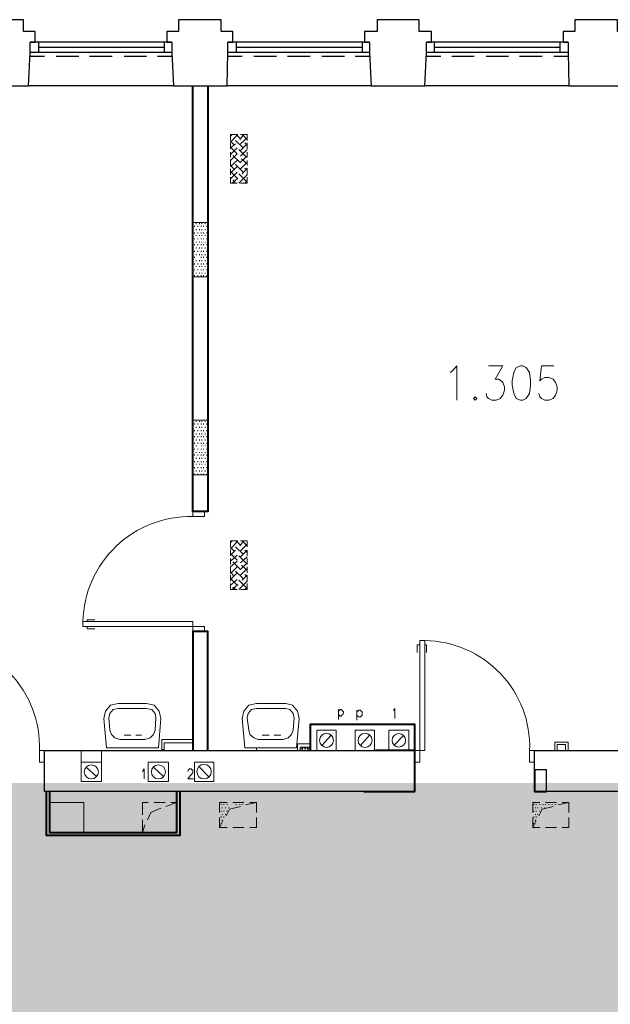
# Model space of a CAD drawing. Header units: millimetres. Extents: x 1 to 17496, y 1 to 30809.
# Tile 147 of 256: x 2768 to 3362, y 28861 to 29851. Entities that reach past the tile are written whole.
import ezdxf

# ---------------------------------------------------------------- set-up
doc = ezdxf.new("R2010")
doc.units = ezdxf.units.MM
doc.linetypes.add('CENTER', pattern=[2, 1.25, -0.25, 0.25, -0.25])
doc.layers.add('N_SSP_ewakuacja', color=4, linetype='CENTER', lineweight=40)
doc.layers.add('PDF _Geometria', color=7, linetype='Continuous')

msp = doc.modelspace()

# ---------------------------------------------------------------- hatches: boundary and pattern name
at = {"layer": 'N_SSP_ewakuacja', "lineweight": 60, "transparency": 33554457}
h = msp.add_hatch(color=51, dxfattribs=at)
h.dxf.hatch_style = 1
h.paths.add_polyline_path([(2090.42, 29222.14), (2092.31, 29214.52), (2092.31, 28668.18), (2316.37, 28668.18), (2316.37, 28794.07), (4224.06, 28794.07), (4224.06, 28290.48), (4488.66, 28290.48), (4488.66, 28948.33), (4172.55, 28948.33), (4172.55, 29082.81), (3726.86, 29082.81), (3726.86, 29558.67), (3564.69, 29558.67), (3564.69, 29083.56), (2281.62, 29083.56), (2281.62, 29222.14)])

# ---------------------------------------------------------------- linework, layer by layer
at = {"layer": 'PDF _Geometria', "lineweight": 25}
for points in [[(2723.91, 29784.04), (2776.97, 29784.04), (2778.65, 29817.73), (2778.65, 29827.84), (2783.71, 29827.84), (2783.71, 29838.79), (2771.92, 29838.79), (2771.92, 29850.58), (2750.86, 29850.58), (2728.96, 29850.58), (2728.96, 29838.79), (2717.17, 29838.79), (2717.17, 29827.84), (2722.22, 29827.84), (2722.22, 29817.73), (2723.91, 29784.04), (2578.2, 29784.04)], [(2922.67, 29784.04), (2976.58, 29784.04), (2977.42, 29817.73), (2977.42, 29827.84), (2982.47, 29827.84), (2982.47, 29838.79), (2970.68, 29838.79), (2970.68, 29850.58), (2949.63, 29850.58), (2927.73, 29850.58), (2927.73, 29838.79), (2915.94, 29838.79), (2915.94, 29827.84), (2920.99, 29827.84), (2920.99, 29817.73), (2922.67, 29784.04), (2776.97, 29784.04)], [(3121.44, 29784.04), (3175.34, 29784.04), (3177.03, 29817.73), (3177.03, 29827.84), (3182.08, 29827.84), (3182.08, 29838.79), (3169.45, 29838.79), (3169.45, 29850.58), (3148.39, 29850.58), (3127.33, 29850.58), (3127.33, 29838.79), (3114.7, 29838.79), (3114.7, 29827.84), (3119.75, 29827.84), (3119.75, 29817.73), (3121.44, 29784.04), (2976.58, 29784.04)], [(3320.2, 29784.04), (3374.11, 29784.04), (3375.79, 29817.73), (3375.79, 29827.84), (3380.84, 29827.84), (3380.84, 29838.79), (3369.05, 29838.79), (3369.05, 29850.58), (3347.15, 29850.58), (3326.1, 29850.58), (3326.1, 29838.79), (3314.31, 29838.79), (3314.31, 29827.84), (3319.36, 29827.84), (3319.36, 29817.73), (3320.2, 29784.04), (3175.34, 29784.04)], [(2920.99, 29827.84), (2778.65, 29827.84)], [(2787.08, 29827.84), (2787.08, 29817.73)], [(2913.41, 29827.84), (2913.41, 29817.73)], [(3119.75, 29827.84), (2977.42, 29827.84)], [(2985.84, 29827.84), (2985.84, 29817.73)], [(3112.17, 29827.84), (3112.17, 29817.73)], [(3319.36, 29827.84), (3177.03, 29827.84)], [(3184.61, 29827.84), (3184.61, 29817.73)], [(3310.94, 29827.84), (3310.94, 29817.73)], [(2920.99, 29817.73), (2778.65, 29817.73)], [(2913.41, 29822.79), (2787.08, 29822.79)], [(3119.75, 29817.73), (2977.42, 29817.73)], [(3112.17, 29822.79), (2985.84, 29822.79)], [(3319.36, 29817.73), (3177.03, 29817.73)], [(3310.94, 29822.79), (3184.61, 29822.79)], [(2792.97, 29813.52), (2778.65, 29813.52)], [(2827.5, 29813.52), (2804.76, 29813.52)], [(2861.19, 29813.52), (2838.45, 29813.52)], [(2895.72, 29813.52), (2872.98, 29813.52)], [(2920.99, 29813.52), (2906.67, 29813.52)], [(2991.74, 29813.52), (2977.42, 29813.52)], [(3026.27, 29813.52), (3003.53, 29813.52)], [(3059.96, 29813.52), (3037.22, 29813.52)], [(3094.49, 29813.52), (3071.75, 29813.52)], [(3120.6, 29813.52), (3105.44, 29813.52)], [(3191.34, 29813.52), (3176.18, 29813.52)], [(3225.03, 29813.52), (3202.29, 29813.52)], [(3259.56, 29813.52), (3236.82, 29813.52)], [(3293.25, 29813.52), (3270.51, 29813.52)], [(3319.36, 29813.52), (3305.04, 29813.52)], [(3572.87, 29784.04), (3556.03, 29784.04), (3556.03, 29116.16), (3593.93, 29116.16), (3593.93, 29074.89), (3297.46, 29074.89), (3297.46, 29096.79), (3285.67, 29096.79), (3285.67, 29116.16), (3539.18, 29116.16), (3539.18, 29784.04), (3519.81, 29784.04), (3539.18, 29784.04)], [(3113.86, 29074.89), (2792.97, 29074.89), (2792.97, 29116.16), (3125.65, 29116.16)]]:
    msp.add_lwpolyline(points, dxfattribs=at)
at = {"layer": 'PDF _Geometria', "lineweight": 40}
for points in [[(2957.21, 29784.04), (2957.21, 29356.2), (2942.05, 29356.2), (2942.05, 29784.04)], [(2957.21, 29116.16), (2957.21, 29235.76), (2942.05, 29235.76), (2942.05, 29116.16)], [(3165.23, 29116.16), (3165.23, 29142.27), (3059.96, 29142.27), (3059.96, 29116.16)], [(3113.86, 29074.89), (3165.23, 29074.89), (3165.23, 29116.16), (3125.65, 29116.16)], [(3285.67, 29096.79), (3285.67, 29074.89), (3297.46, 29074.89)], [(2794.66, 29074.89), (2794.66, 29031.1), (2929.41, 29031.1), (2929.41, 29074.89)], [(2798.02, 29074.89), (2798.02, 29033.62), (2926.04, 29033.62), (2926.04, 29074.89)]]:
    msp.add_lwpolyline(points, dxfattribs=at)
at = {"layer": 'PDF _Geometria', "lineweight": 18}
for points in [[(3020.37, 29784.04), (3002.69, 29784.04)], [(2979.95, 29733.51), (2981.63, 29735.2)], [(2979.95, 29727.62), (2987.53, 29735.2)], [(2980.79, 29734.35), (2979.95, 29735.2)], [(2986.68, 29735.2), (2979.95, 29735.2), (2979.95, 29729.3)], [(2983.31, 29725.09), (2979.95, 29728.46)], [(2992.58, 29721.72), (2985, 29729.3)], [(2990.05, 29730.98), (2985.84, 29735.2)], [(2989.21, 29730.14), (2993.42, 29735.2)], [(2996.79, 29729.3), (2996.79, 29735.2), (2990.05, 29735.2)], [(2990.05, 29725.93), (2996.79, 29731.83)], [(2996.79, 29730.14), (2991.74, 29735.2)], [(2979.95, 29726.77), (2979.95, 29720.88)], [(2979.95, 29721.72), (2985, 29725.93)], [(2983.31, 29700.66), (2979.95, 29704.03), (2979.95, 29709.09), (2986.68, 29715.82), (2979.95, 29722.56)], [(2979.95, 29714.98), (2986.68, 29721.72)], [(2995.95, 29712.46), (2988.37, 29720.04)], [(2990.05, 29719.19), (2996.79, 29725.93)], [(2990.05, 29713.3), (2996.79, 29720.04)], [(2996.79, 29724.25), (2994.26, 29726.77)], [(2996.79, 29720.88), (2996.79, 29726.77)], [(2979.95, 29717.51), (2979.95, 29712.46)], [(2980.79, 29709.93), (2979.95, 29709.93)], [(2979.95, 29703.19), (2986.68, 29709.09)], [(2990.05, 29706.56), (2982.47, 29714.14)], [(2990.05, 29707.4), (2996.79, 29713.3)], [(2996.79, 29705.72), (2990.89, 29710.77)], [(2996.79, 29712.46), (2996.79, 29717.51)], [(2996.79, 29704.03), (2996.79, 29709.09)], [(2979.95, 29696.45), (2986.68, 29703.19)], [(2979.95, 29700.66), (2979.95, 29694.77)], [(2992.58, 29697.3), (2985, 29704.88)], [(2988.37, 29686.35), (2996.79, 29694.77), (2996.79, 29700.66)], [(2990.05, 29700.66), (2996.79, 29707.4)], [(2991.74, 29695.61), (2996.79, 29701.51)], [(2996.79, 29699.82), (2994.26, 29701.51)], [(2986.68, 29691.4), (2979.95, 29698.14)], [(2979.95, 29690.56), (2986.68, 29697.3)], [(2979.95, 29692.24), (2979.95, 29686.35), (2986.68, 29686.35)], [(2981.63, 29686.35), (2987.53, 29691.4)], [(2985, 29686.35), (2982.47, 29689.72)], [(2995.95, 29688.03), (2988.37, 29695.61)], [(2990.05, 29686.35), (2996.79, 29686.35), (2996.79, 29692.24)], [(2994.26, 29686.35), (2996.79, 29688.87)], [(2991.74, 29686.35), (2990.89, 29686.35)], [(2957.21, 29639.18), (2957.21, 29646.76), (2942.05, 29646.76), (2942.05, 29639.18), (2942.05, 29640.02)], [(2942.05, 29645.08), (2942.05, 29645.92)], [(2943.73, 29642.55), (2943.73, 29643.39)], [(2945.41, 29645.08), (2945.41, 29645.92)], [(2945.41, 29639.18), (2945.41, 29640.02)], [(2947.1, 29642.55), (2947.1, 29643.39)], [(2948.78, 29645.08), (2948.78, 29645.92)], [(2948.78, 29639.18), (2948.78, 29640.02)], [(2950.47, 29642.55), (2950.47, 29643.39)], [(2951.31, 29645.08), (2951.31, 29645.92)], [(2951.31, 29639.18), (2951.31, 29640.02)], [(2952.99, 29642.55), (2952.99, 29643.39)], [(2954.68, 29645.08), (2954.68, 29645.92)], [(2954.68, 29639.18), (2954.68, 29640.02)], [(2956.36, 29642.55), (2956.36, 29643.39)], [(2942.05, 29622.34), (2942.05, 29633.29), (2942.05, 29634.13)], [(2943.73, 29635.81), (2943.73, 29636.66)], [(2943.73, 29629.92), (2943.73, 29630.76)], [(2945.41, 29633.29), (2945.41, 29634.13)], [(2947.1, 29635.81), (2947.1, 29636.66)], [(2947.1, 29629.92), (2947.1, 29630.76)], [(2948.78, 29633.29), (2948.78, 29634.13)], [(2950.47, 29635.81), (2950.47, 29636.66)], [(2950.47, 29629.92), (2950.47, 29630.76)], [(2951.31, 29633.29), (2951.31, 29634.13)], [(2952.99, 29635.81), (2952.99, 29636.66)], [(2952.99, 29629.92), (2952.99, 29630.76)], [(2954.68, 29633.29), (2954.68, 29634.13)], [(2956.36, 29635.81), (2956.36, 29636.66)], [(2956.36, 29629.92), (2956.36, 29630.76)], [(2957.21, 29622.34), (2957.21, 29633.29)], [(2942.05, 29626.55), (2942.05, 29627.39)], [(2942.05, 29620.65), (2942.05, 29621.5)], [(2943.73, 29624.02), (2943.73, 29624.86)], [(2945.41, 29626.55), (2945.41, 29627.39)], [(2945.41, 29620.65), (2945.41, 29621.5)], [(2947.1, 29624.02), (2947.1, 29624.86)], [(2948.78, 29626.55), (2948.78, 29627.39)], [(2948.78, 29620.65), (2948.78, 29621.5)], [(2950.47, 29624.02), (2950.47, 29624.86)], [(2951.31, 29626.55), (2951.31, 29627.39)], [(2951.31, 29620.65), (2951.31, 29621.5)], [(2952.99, 29624.02), (2952.99, 29624.86)], [(2954.68, 29626.55), (2954.68, 29627.39)], [(2954.68, 29620.65), (2954.68, 29621.5)], [(2956.36, 29624.02), (2956.36, 29624.86)], [(2942.05, 29616.44), (2942.05, 29604.65)], [(2942.05, 29613.92), (2942.05, 29614.76)], [(2943.73, 29617.28), (2943.73, 29618.13)], [(2943.73, 29611.39), (2943.73, 29612.23)], [(2945.41, 29613.92), (2945.41, 29614.76)], [(2947.1, 29617.28), (2947.1, 29618.13)], [(2948.78, 29613.92), (2948.78, 29614.76)], [(2950.47, 29617.28), (2950.47, 29618.13)], [(2950.47, 29611.39), (2950.47, 29612.23)], [(2951.31, 29613.92), (2951.31, 29614.76)], [(2952.99, 29617.28), (2952.99, 29618.13)], [(2952.99, 29611.39), (2952.99, 29612.23)], [(2954.68, 29613.92), (2954.68, 29614.76)], [(2956.36, 29617.28), (2956.36, 29618.13)], [(2956.36, 29611.39), (2956.36, 29612.23)], [(2957.21, 29604.65), (2957.21, 29616.44)], [(2942.05, 29608.02), (2942.05, 29608.86)], [(2942.05, 29602.12), (2942.05, 29602.97)], [(2942.05, 29599.6), (2942.05, 29592.02), (2957.21, 29592.02), (2942.05, 29592.02)], [(2943.73, 29604.65), (2943.73, 29605.49)], [(2943.73, 29598.76), (2943.73, 29599.6)], [(2945.41, 29608.02), (2945.41, 29608.86)], [(2945.41, 29602.12), (2945.41, 29602.97)], [(2947.1, 29604.65), (2947.1, 29605.49)], [(2947.1, 29598.76), (2947.1, 29599.6)], [(2948.78, 29608.02), (2948.78, 29608.86)], [(2948.78, 29602.12), (2948.78, 29602.97)], [(2950.47, 29604.65), (2950.47, 29605.49)], [(2950.47, 29598.76), (2950.47, 29599.6)], [(2951.31, 29608.02), (2951.31, 29608.86)], [(2951.31, 29602.12), (2951.31, 29602.97)], [(2952.99, 29604.65), (2952.99, 29605.49)], [(2952.99, 29598.76), (2952.99, 29599.6)], [(2954.68, 29608.02), (2954.68, 29608.86)], [(2954.68, 29602.12), (2954.68, 29602.97)], [(2956.36, 29604.65), (2956.36, 29605.49)], [(2956.36, 29598.76), (2956.36, 29599.6)], [(2957.21, 29592.02), (2957.21, 29599.6)], [(2942.05, 29595.39), (2942.05, 29596.23)], [(2943.73, 29592.86), (2943.73, 29593.7)], [(2945.41, 29595.39), (2945.41, 29596.23)], [(2947.1, 29592.86), (2947.1, 29593.7)], [(2948.78, 29595.39), (2948.78, 29596.23)], [(2950.47, 29592.86), (2950.47, 29593.7)], [(2951.31, 29595.39), (2951.31, 29596.23)], [(2952.99, 29592.86), (2952.99, 29593.7)], [(2954.68, 29595.39), (2954.68, 29596.23)], [(2956.36, 29592.86), (2956.36, 29593.7)], [(3200.61, 29496), (3203.13, 29497.69), (3207.35, 29502.74), (3207.35, 29468.21)], [(3239.35, 29502.74), (3253.67, 29502.74), (3246.09, 29489.27), (3249.46, 29489.27), (3251.98, 29487.58), (3253.67, 29485.9), (3255.35, 29481.69), (3255.35, 29478.32), (3253.67, 29473.26), (3251.14, 29469.9), (3246.93, 29468.21), (3242.72, 29468.21), (3239.35, 29469.9), (3237.67, 29471.58), (3236.82, 29474.95)], [(3305.04, 29502.74), (3292.41, 29502.74), (3290.73, 29487.58), (3292.41, 29489.27), (3295.78, 29490.95), (3299.99, 29490.95), (3304.2, 29489.27), (3306.73, 29485.9), (3308.41, 29481.69), (3308.41, 29478.32), (3306.73, 29473.26), (3304.2, 29469.9), (3299.99, 29468.21), (3295.78, 29468.21), (3292.41, 29469.9), (3290.73, 29471.58), (3289.88, 29474.95)], [(2957.21, 29440.42), (2957.21, 29448), (2942.05, 29448), (2942.05, 29440.42), (2942.05, 29441.26)], [(2942.05, 29446.31), (2942.05, 29447.16)], [(2943.73, 29443.79), (2943.73, 29444.63)], [(2945.41, 29446.31), (2945.41, 29447.16)], [(2945.41, 29440.42), (2945.41, 29441.26)], [(2947.1, 29443.79), (2947.1, 29444.63)], [(2948.78, 29446.31), (2948.78, 29447.16)], [(2948.78, 29440.42), (2948.78, 29441.26)], [(2950.47, 29443.79), (2950.47, 29444.63)], [(2951.31, 29446.31), (2951.31, 29447.16)], [(2951.31, 29440.42), (2951.31, 29441.26)], [(2952.99, 29443.79), (2952.99, 29444.63)], [(2954.68, 29446.31), (2954.68, 29447.16)], [(2954.68, 29440.42), (2954.68, 29441.26)], [(2956.36, 29443.79), (2956.36, 29444.63)], [(2942.05, 29433.68), (2942.05, 29434.52), (2942.05, 29423.57)], [(2943.73, 29437.05), (2943.73, 29437.89)], [(2943.73, 29431.15), (2943.73, 29432)], [(2945.41, 29433.68), (2945.41, 29434.52)], [(2947.1, 29437.05), (2947.1, 29437.89)], [(2947.1, 29431.15), (2947.1, 29432)], [(2948.78, 29433.68), (2948.78, 29434.52)], [(2950.47, 29437.05), (2950.47, 29437.89)], [(2950.47, 29431.15), (2950.47, 29432)], [(2951.31, 29433.68), (2951.31, 29434.52)], [(2952.99, 29437.05), (2952.99, 29437.89)], [(2952.99, 29431.15), (2952.99, 29432)], [(2954.68, 29433.68), (2954.68, 29434.52)], [(2956.36, 29437.05), (2956.36, 29437.89)], [(2956.36, 29431.15), (2956.36, 29432)], [(2957.21, 29423.57), (2957.21, 29434.52)], [(2942.05, 29427.78), (2942.05, 29428.63)], [(2942.05, 29421.89), (2942.05, 29422.73)], [(2943.73, 29424.42), (2943.73, 29425.26)], [(2945.41, 29427.78), (2945.41, 29428.63)], [(2945.41, 29421.89), (2945.41, 29422.73)], [(2947.1, 29424.42), (2947.1, 29425.26)], [(2948.78, 29427.78), (2948.78, 29428.63)], [(2950.47, 29424.42), (2950.47, 29425.26)], [(2951.31, 29427.78), (2951.31, 29428.63)], [(2951.31, 29421.89), (2951.31, 29422.73)], [(2952.99, 29424.42), (2952.99, 29425.26)], [(2954.68, 29427.78), (2954.68, 29428.63)], [(2954.68, 29421.89), (2954.68, 29422.73)], [(2956.36, 29424.42), (2956.36, 29425.26)], [(2942.05, 29417.68), (2942.05, 29405.89)], [(2942.05, 29415.15), (2942.05, 29415.99)], [(2943.73, 29418.52), (2943.73, 29419.36)], [(2943.73, 29412.62), (2943.73, 29413.47)], [(2945.41, 29415.15), (2945.41, 29415.99)], [(2947.1, 29418.52), (2947.1, 29419.36)], [(2947.1, 29412.62), (2947.1, 29413.47)], [(2948.78, 29415.15), (2948.78, 29415.99)], [(2950.47, 29418.52), (2950.47, 29419.36)], [(2950.47, 29412.62), (2950.47, 29413.47)], [(2951.31, 29415.15), (2951.31, 29415.99)], [(2952.99, 29418.52), (2952.99, 29419.36)], [(2952.99, 29412.62), (2952.99, 29413.47)], [(2954.68, 29415.15), (2954.68, 29415.99)], [(2956.36, 29418.52), (2956.36, 29419.36)], [(2956.36, 29412.62), (2956.36, 29413.47)], [(2957.21, 29405.89), (2957.21, 29417.68)], [(2942.05, 29409.26), (2942.05, 29410.1)], [(2942.05, 29403.36), (2942.05, 29404.2)], [(2943.73, 29405.89), (2943.73, 29406.73)], [(2945.41, 29409.26), (2945.41, 29410.1)], [(2945.41, 29403.36), (2945.41, 29404.2)], [(2947.1, 29405.89), (2947.1, 29406.73)], [(2948.78, 29409.26), (2948.78, 29410.1)], [(2948.78, 29403.36), (2948.78, 29404.2)], [(2950.47, 29405.89), (2950.47, 29406.73)], [(2951.31, 29409.26), (2951.31, 29410.1)], [(2951.31, 29403.36), (2951.31, 29404.2)], [(2952.99, 29405.89), (2952.99, 29406.73)], [(2954.68, 29409.26), (2954.68, 29410.1)], [(2954.68, 29403.36), (2954.68, 29404.2)], [(2956.36, 29405.89), (2956.36, 29406.73)], [(2942.05, 29393.25), (2957.21, 29393.25), (2957.21, 29400.83)], [(2942.05, 29400.83), (2942.05, 29393.25), (2957.21, 29393.25)], [(2942.05, 29396.62), (2942.05, 29397.46)], [(2943.73, 29399.99), (2943.73, 29400.83)], [(2943.73, 29393.25), (2943.73, 29394.1)], [(2945.41, 29396.62), (2945.41, 29397.46)], [(2947.1, 29399.99), (2947.1, 29400.83)], [(2947.1, 29393.25), (2947.1, 29394.1)], [(2948.78, 29396.62), (2948.78, 29397.46)], [(2950.47, 29399.99), (2950.47, 29400.83)], [(2950.47, 29393.25), (2950.47, 29394.1)], [(2951.31, 29396.62), (2951.31, 29397.46)], [(2952.99, 29399.99), (2952.99, 29400.83)], [(2952.99, 29393.25), (2952.99, 29394.1)], [(2954.68, 29396.62), (2954.68, 29397.46)], [(2956.36, 29399.99), (2956.36, 29400.83)], [(2956.36, 29393.25), (2956.36, 29394.1)], [(2979.95, 29325.03), (2981.63, 29326.72)], [(2979.95, 29318.3), (2987.53, 29326.72)], [(2986.68, 29326.72), (2979.95, 29326.72), (2979.95, 29320.82)], [(2980.79, 29325.03), (2979.95, 29325.88)], [(2990.05, 29322.51), (2985.84, 29326.72)], [(2989.21, 29321.66), (2993.42, 29326.72)], [(2996.79, 29320.82), (2996.79, 29326.72), (2990.05, 29326.72)], [(2990.05, 29316.61), (2996.79, 29323.35)], [(2996.79, 29321.66), (2991.74, 29326.72)], [(2983.31, 29316.61), (2979.95, 29319.98)], [(2979.95, 29312.4), (2985, 29317.45)], [(2979.95, 29317.45), (2979.95, 29311.56)], [(2986.68, 29307.35), (2979.95, 29314.08)], [(2979.95, 29306.5), (2986.68, 29312.4)], [(2992.58, 29313.24), (2985, 29320.82)], [(2990.05, 29310.72), (2996.79, 29317.45), (2996.79, 29311.56)], [(2996.79, 29314.93), (2994.26, 29317.45)], [(2979.95, 29309.03), (2979.95, 29303.14)], [(2979.95, 29294.71), (2979.95, 29300.61), (2986.68, 29306.5)], [(2982.47, 29305.66), (2990.05, 29298.08), (2996.79, 29304.82)], [(2995.95, 29303.98), (2988.37, 29311.56)], [(2990.05, 29304.82), (2996.79, 29310.72)], [(2996.79, 29303.14), (2996.79, 29309.03)], [(2980.79, 29300.61), (2979.95, 29301.45)], [(2979.95, 29293.87), (2986.68, 29300.61)], [(2983.31, 29291.34), (2979.95, 29295.56)], [(2979.95, 29287.97), (2986.68, 29294.71)], [(2992.58, 29288.82), (2985, 29296.4)], [(2990.05, 29292.19), (2996.79, 29298.92)], [(2996.79, 29297.24), (2990.89, 29302.29)], [(2996.79, 29290.5), (2994.26, 29293.03)], [(2996.79, 29294.71), (2996.79, 29300.61)], [(2979.95, 29292.19), (2979.95, 29286.29)], [(2986.68, 29282.08), (2979.95, 29288.82)], [(2979.95, 29282.08), (2986.68, 29287.97)], [(2979.95, 29283.76), (2979.95, 29277.87), (2986.68, 29277.87)], [(2981.63, 29277.87), (2987.53, 29282.92)], [(2991.74, 29287.13), (2996.79, 29292.19), (2996.79, 29286.29), (2988.37, 29277.87)], [(2995.95, 29279.55), (2988.37, 29287.13)], [(2990.05, 29277.87), (2996.79, 29277.87), (2996.79, 29283.76)], [(2985, 29277.87), (2982.47, 29280.39)], [(2991.74, 29277.87), (2990.89, 29277.87)], [(2994.26, 29277.87), (2996.79, 29280.39)], [(2835.92, 29245.86), (2835.92, 29247.55), (2843.5, 29247.55)], [(2835.92, 29240.81), (2835.92, 29238.28), (2843.5, 29238.28)], [(3170.29, 29222.28), (3167.76, 29222.28), (3167.76, 29214.7)], [(3175.34, 29222.28), (3177.03, 29222.28), (3177.03, 29214.7)], [(3088.59, 29157.43), (3088.59, 29147.32)], [(3088.59, 29155.75), (3089.43, 29156.59), (3090.28, 29157.43), (3091.12, 29157.43), (3091.96, 29156.59), (3092.8, 29155.75), (3093.65, 29154.9), (3093.65, 29154.06), (3092.8, 29152.38), (3091.96, 29151.53), (3091.12, 29150.69), (3090.28, 29150.69), (3089.43, 29151.53), (3088.59, 29152.38)], [(3107.12, 29156.59), (3107.12, 29146.48)], [(3107.12, 29154.9), (3107.96, 29155.75), (3108.81, 29156.59), (3110.49, 29156.59), (3111.33, 29155.75), (3112.17, 29154.9), (3112.17, 29151.53), (3111.33, 29150.69), (3110.49, 29149.85), (3108.81, 29149.85), (3107.96, 29150.69), (3107.12, 29151.53)], [(3143.34, 29156.59), (3144.18, 29156.59), (3145.02, 29158.27), (3145.02, 29148.17)], [(2872.98, 29131.32), (2879.72, 29131.32)], [(2890.67, 29131.32), (2884.77, 29131.32)], [(2942.05, 29123.74), (2913.41, 29123.74), (2913.41, 29117), (2910.88, 29117), (2910.88, 29127.11), (2942.05, 29127.11)], [(3011.95, 29131.32), (3018.69, 29131.32)], [(3030.48, 29131.32), (3023.74, 29131.32)], [(3071.75, 29121.21), (3081.01, 29131.32)], [(3110.49, 29121.21), (3119.75, 29131.32)], [(3144.18, 29121.21), (3154.29, 29131.32)], [(3319.36, 29116.16), (3319.36, 29124.58), (3305.89, 29124.58), (3305.89, 29116.16)], [(2830.03, 29104.37), (2830.03, 29116.16), (2850.24, 29116.16), (2850.24, 29104.37)], [(3002.69, 29116.16), (3020.37, 29116.16)], [(3006.05, 29116.16), (3006.05, 29118.69)], [(3059.96, 29122.9), (3047.32, 29122.9), (3047.32, 29116.16)], [(3059.96, 29119.53), (3049.85, 29119.53), (3049.85, 29116.16)], [(3165.23, 29116.16), (3166.08, 29116.16)], [(3171.97, 29116.16), (3172.81, 29116.16)], [(3284.83, 29116.16), (3285.67, 29116.16)], [(3316.83, 29116.16), (3316.83, 29122.06), (3308.41, 29122.06), (3308.41, 29116.16)], [(2835.08, 29099.32), (2845.19, 29090.05)], [(2891.51, 29095.11), (2892.35, 29095.95), (2893.2, 29097.63), (2893.2, 29087.53)], [(2902.46, 29099.32), (2912.57, 29090.05)], [(2936.99, 29095.11), (2937.83, 29096.79), (2938.68, 29097.63), (2940.36, 29097.63), (2941.2, 29096.79), (2942.05, 29096.79), (2942.05, 29093.42), (2941.2, 29092.58), (2936.99, 29087.53), (2942.89, 29087.53)], [(2948.78, 29099.32), (2958.05, 29090.05)], [(3285.67, 29074.89), (3284.83, 29074.89)], [(2897.41, 29063.94), (2891.51, 29063.94), (2891.51, 29051.31)], [(2910.04, 29058.05), (2899.93, 29053.84), (2896.56, 29046.26)], [(2914.25, 29063.94), (2903.3, 29063.94)], [(2926.04, 29063.94), (2915.09, 29059.73)], [(2926.04, 29051.31), (2926.04, 29063.94), (2920.15, 29063.94)], [(2969, 29053.84), (2969, 29063.94), (2976.58, 29063.94)], [(2970.68, 29061.42), (2970.68, 29062.26)], [(2970.68, 29054.68), (2970.68, 29055.52)], [(2971.52, 29058.05), (2971.52, 29058.89)], [(2973.21, 29061.42), (2973.21, 29062.26)], [(2973.21, 29054.68), (2973.21, 29055.52)], [(2974.89, 29058.05), (2974.89, 29058.89)], [(2990.05, 29059.73), (2979.1, 29057.21), (2975.73, 29050.47)], [(2976.58, 29061.42), (2976.58, 29062.26)], [(2976.58, 29054.68), (2976.58, 29055.52)], [(2978.26, 29058.05), (2978.26, 29058.89)], [(2982.47, 29063.94), (2993.42, 29063.94)], [(2985.84, 29061.42), (2985.84, 29062.26)], [(2989.21, 29061.42), (2989.21, 29062.26)], [(2991.74, 29061.42), (2991.74, 29062.26)], [(2999.32, 29063.94), (3006.05, 29063.94), (2995.11, 29061.42)], [(3006.05, 29063.94), (3006.05, 29053.84)], [(3283.99, 29053.84), (3283.99, 29063.94), (3290.73, 29063.94)], [(3284.83, 29061.42), (3284.83, 29062.26)], [(3284.83, 29054.68), (3284.83, 29055.52)], [(3286.51, 29058.05), (3286.51, 29058.89)], [(3287.36, 29061.42), (3287.36, 29062.26)], [(3287.36, 29054.68), (3287.36, 29055.52)], [(3289.04, 29058.05), (3289.04, 29058.89)], [(3304.2, 29059.73), (3293.25, 29057.21), (3289.88, 29050.47)], [(3290.73, 29061.42), (3290.73, 29062.26)], [(3290.73, 29054.68), (3290.73, 29055.52)], [(3292.41, 29058.05), (3292.41, 29058.89)], [(3294.09, 29061.42), (3294.09, 29062.26)], [(3295.78, 29058.05), (3295.78, 29058.89)], [(3296.62, 29063.94), (3307.57, 29063.94)], [(3296.62, 29061.42), (3296.62, 29062.26)], [(3299.99, 29061.42), (3299.99, 29062.26)], [(3303.36, 29061.42), (3303.36, 29062.26)], [(3306.73, 29061.42), (3306.73, 29062.26)], [(3313.47, 29063.94), (3320.2, 29063.94), (3309.25, 29061.42)], [(3320.2, 29063.94), (3320.2, 29053.84)], [(2891.51, 29046.26), (2891.51, 29033.62), (2897.41, 29033.62)], [(2920.15, 29033.62), (2926.04, 29033.62), (2926.04, 29046.26)], [(2976.58, 29038.68), (2969, 29038.68), (2969, 29048.78)], [(2972.37, 29045.41), (2969, 29038.68)], [(2970.68, 29048.78), (2970.68, 29049.63)], [(2971.52, 29051.31), (2971.52, 29052.15)], [(2971.52, 29045.41), (2971.52, 29046.26)], [(2973.21, 29048.78), (2973.21, 29049.63)], [(2974.89, 29051.31), (2974.89, 29052.15)], [(3006.05, 29048.78), (3006.05, 29038.68), (2999.32, 29038.68)], [(3290.73, 29038.68), (3283.99, 29038.68), (3283.99, 29048.78)], [(3287.36, 29045.41), (3283.99, 29038.68)], [(3284.83, 29048.78), (3284.83, 29049.63)], [(3286.51, 29051.31), (3286.51, 29052.15)], [(3286.51, 29045.41), (3286.51, 29046.26)], [(3287.36, 29048.78), (3287.36, 29049.63)], [(3289.04, 29051.31), (3289.04, 29052.15)], [(3320.2, 29048.78), (3320.2, 29038.68), (3313.47, 29038.68)], [(2894.04, 29041.2), (2891.51, 29033.62)], [(2970.68, 29042.05), (2970.68, 29042.89)], [(2993.42, 29038.68), (2982.47, 29038.68)], [(3284.83, 29042.05), (3284.83, 29042.89)], [(3307.57, 29038.68), (3296.62, 29038.68)], [(2903.3, 29033.62), (2914.25, 29033.62)]]:
    msp.add_lwpolyline(points, dxfattribs=at)
for points in [[(2942.05, 29704.88), (2942.05, 29687.19)], [(2957.21, 29687.19), (2957.21, 29704.88)], [(3271.35, 29502.74), (3267.14, 29501.06), (3264.62, 29496), (3262.93, 29487.58), (3262.93, 29483.37), (3264.62, 29474.95), (3267.14, 29469.9), (3271.35, 29468.21), (3273.88, 29468.21), (3277.25, 29469.9), (3280.62, 29474.95), (3281.46, 29483.37), (3281.46, 29487.58), (3280.62, 29496), (3277.25, 29501.06), (3273.88, 29502.74)], [(3225.87, 29471.58), (3224.19, 29469.9), (3225.87, 29468.21), (3227.56, 29469.9)], [(2953.84, 29351.14), (2953.84, 29356.2), (2942.05, 29356.2), (2942.05, 29351.14)], [(2831.71, 29245.86), (2942.05, 29245.86), (2942.05, 29235.76), (2953.84, 29235.76), (2953.84, 29240.81), (2831.71, 29240.81)], [(3175.34, 29226.49), (3175.34, 29116.16), (3165.23, 29116.16), (3165.23, 29104.37), (3170.29, 29104.37), (3170.29, 29226.49)], [(2855.3, 29118.69), (2852.77, 29148.17), (2854.45, 29155.75), (2859.51, 29161.64), (2867.09, 29163.33), (2895.72, 29163.33), (2903.3, 29161.64), (2908.36, 29155.75), (2910.04, 29148.17), (2907.51, 29118.69)], [(2868.77, 29127.11), (2894.04, 29127.11), (2899.09, 29128.79), (2902.46, 29132.16), (2904.14, 29136.37), (2904.99, 29149.01), (2904.14, 29153.22), (2900.78, 29157.43), (2895.72, 29158.27), (2867.09, 29158.27), (2862.03, 29157.43), (2858.66, 29153.22), (2857.82, 29149.01), (2858.66, 29136.37), (2860.35, 29132.16), (2863.72, 29128.79)], [(2994.26, 29118.69), (2991.74, 29148.17), (2993.42, 29155.75), (2998.47, 29161.64), (3006.05, 29163.33), (3035.53, 29163.33), (3042.27, 29161.64), (3047.32, 29155.75), (3049.01, 29148.17), (3046.48, 29118.69)], [(3007.74, 29127.11), (3033.01, 29127.11), (3038.06, 29128.79), (3041.43, 29132.16), (3043.11, 29136.37), (3043.95, 29149.01), (3043.11, 29153.22), (3039.74, 29157.43), (3035.53, 29158.27), (3006.05, 29158.27), (3001, 29157.43), (2997.63, 29153.22), (2996.79, 29149.01), (2998.47, 29136.37), (2999.32, 29132.16), (3003.53, 29128.79)], [(3086.07, 29116.16), (3086.07, 29136.37), (3066.69, 29136.37), (3066.69, 29116.16)], [(3124.81, 29116.16), (3124.81, 29136.37), (3105.44, 29136.37), (3105.44, 29116.16)], [(3159.34, 29116.16), (3159.34, 29136.37), (3139.13, 29136.37), (3139.13, 29116.16)], [(2792.97, 29104.37), (2792.97, 29116.16), (2787.92, 29116.16), (2787.92, 29104.37)], [(3285.67, 29104.37), (3285.67, 29116.16), (3280.62, 29116.16), (3280.62, 29104.37)], [(2850.24, 29085), (2850.24, 29104.37), (2830.03, 29104.37), (2830.03, 29085)], [(2917.62, 29085), (2917.62, 29104.37), (2897.41, 29104.37), (2897.41, 29085)], [(2963.1, 29085), (2963.1, 29104.37), (2943.73, 29104.37), (2943.73, 29085)], [(2832.56, 29033.62), (2832.56, 29063.94), (2798.02, 29063.94), (2798.02, 29033.62)]]:
    msp.add_lwpolyline(points, close=True, dxfattribs=at)
at = {"layer": 'PDF _Geometria', "lineweight": 9}
for points in [[(3051.53, 29117.85), (3050.69, 29117.85), (3051.53, 29117.85)], [(3052.38, 29118.69), (3052.38, 29117.85), (3052.38, 29118.69), (3051.53, 29118.69)], [(3051.53, 29117), (3052.38, 29117)], [(3054.06, 29117.85), (3054.06, 29118.69)], [(3054.9, 29118.69), (3054.9, 29119.53)], [(3054.9, 29117), (3054.9, 29117.85)], [(3058.27, 29118.69), (3057.43, 29118.69), (3057.43, 29117.85)], [(3057.43, 29117), (3058.27, 29117)]]:
    msp.add_lwpolyline(points, dxfattribs=at)
for points in [[(3055.75, 29118.69), (3055.75, 29117.85)], [(3059.11, 29117.85), (3058.27, 29117.85)]]:
    msp.add_lwpolyline(points, close=True, dxfattribs=at)
at = {"layer": 'PDF _Geometria', "lineweight": 18}
for centre, radius in [((3076.48, 29126.27), 7.06), ((3115.22, 29126.27), 7.06), ((3149.2, 29126.27), 6.77), ((2840.14, 29094.59), 7.06), ((2907.51, 29094.59), 7.06), ((2953.42, 29094.81), 7.3)]:
    msp.add_circle(centre, radius, dxfattribs=at)
for centre, radius, start, end in [((2939.46, 29243.39), 107.78, 88.62746, 178.68729), ((2681.47, 29119.98), 106.52, 357.94419, 89.37056), ((3174.17, 29119.98), 106.52, 357.94419, 89.37056)]:
    msp.add_arc(centre, radius, start, end, dxfattribs=at)

doc.saveas('drawing.dxf')
